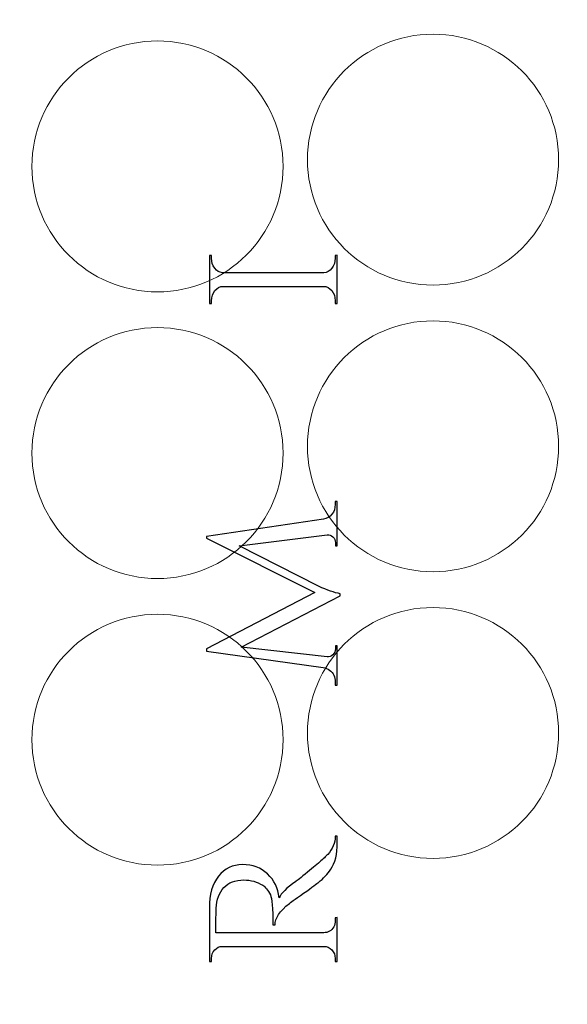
# Model space of a CAD drawing. Header units: millimetres. Extents: x -252 to 241, y -136 to 236.
# Tile 51 of 70: x -206 to -185, y 76 to 116. Entities that reach past the tile are written whole.
import ezdxf

# ---------------------------------------------------------------- set-up
doc = ezdxf.new("R2010")
doc.units = ezdxf.units.MM
doc.header["$MEASUREMENT"] = 0
doc.layers.add('Layer 1', color=7, linetype='Continuous')

msp = doc.modelspace()

# ---------------------------------------------------------------- linework, layer by layer
at = {"layer": 'Layer 1', "color": 18, "lineweight": 9}
msp.add_open_spline([(-63.5684, 132.3375), (-63.5684, 132.3375), (-63.5684, 135.7479), (-63.5684, 135.7479), (-63.5684, 135.7479), (-70.3824, 135.7479), (-70.3824, 135.7479), (-70.3824, 135.7479), (-70.3823, 132.3697), (-70.3823, 132.3697), (-70.3823, 132.3697), (-73.5827, 132.3697), (-73.5827, 132.3697), (-73.5827, 132.3697), (-73.5827, 135.7479), (-73.5827, 135.7479), (-73.5827, 135.7479), (-77.1895, 135.7479), (-77.1895, 135.7479), (-77.1895, 135.7479), (-77.1895, 132.3697), (-77.1895, 132.3697), (-77.1895, 132.3697), (-80.3899, 132.3697), (-80.3899, 132.3697), (-80.3899, 132.3697), (-80.3899, 135.7479), (-80.3899, 135.7479), (-80.3899, 135.7479), (-83.9307, 135.7479), (-83.9307, 135.7479), (-83.9307, 135.7479), (-83.9307, 132.3697), (-83.9307, 132.3697), (-83.9307, 132.3697), (-105.7238, 132.3697), (-105.7238, 132.3697), (-105.7238, 132.3697), (-105.7238, 135.7479), (-105.7238, 135.7479), (-105.7238, 135.7479), (-109.3187, 135.7479), (-109.3187, 135.7479), (-109.3187, 135.7479), (-109.3187, 132.3697), (-109.3187, 132.3697), (-109.3187, 132.3697), (-112.5191, 132.3697), (-112.5191, 132.3697), (-112.5191, 132.3697), (-112.5191, 135.7479), (-112.5191, 135.7479), (-112.5191, 135.7479), (-116.1259, 135.7479), (-116.1259, 135.7479), (-116.1259, 135.7479), (-116.1259, 132.3697), (-116.1259, 132.3697), (-116.1259, 132.3697), (-119.3263, 132.3697), (-119.3263, 132.3697), (-119.3263, 132.3697), (-119.3263, 135.7479), (-119.3263, 135.7479), (-119.3263, 135.7479), (-122.8857, 135.7479), (-122.8857, 135.7479), (-122.8857, 135.7479), (-122.8857, 132.3697), (-122.8857, 132.3697), (-122.8857, 132.3697), (-148.0063, 132.3697), (-148.0063, 132.3697), (-148.0063, 132.3697), (-148.0063, 135.7479), (-148.0063, 135.7479), (-148.0063, 135.7479), (-151.5869, 135.7479), (-151.5869, 135.7479), (-151.5869, 135.7479), (-151.5869, 132.3697), (-151.5869, 132.3697), (-151.5869, 132.3697), (-154.7873, 132.3697), (-154.7873, 132.3697), (-154.7873, 132.3697), (-154.7873, 135.7479), (-154.7873, 135.7479), (-154.7873, 135.7479), (-158.3941, 135.7479), (-158.3941, 135.7479), (-158.3941, 135.7479), (-158.3941, 132.3697), (-158.3941, 132.3697), (-158.3941, 132.3697), (-161.5945, 132.3697), (-161.5945, 132.3697), (-161.5945, 132.3697), (-161.5945, 135.7479), (-161.5945, 135.7479), (-161.5945, 135.7479), (-165.1683, 135.7479), (-165.1683, 135.7479), (-165.1683, 135.7479), (-165.1683, 132.3697), (-165.1683, 132.3697), (-165.1683, 132.3697), (-190.3397, 132.3697), (-190.3397, 132.3697), (-190.3397, 132.3697), (-190.3397, 135.7479), (-190.3397, 135.7479), (-190.3397, 135.7479), (-193.9059, 135.7479), (-193.9059, 135.7479), (-193.9059, 135.7479), (-193.9058, 132.3697), (-193.9058, 132.3697), (-193.9058, 132.3697), (-197.1062, 132.3697), (-197.1062, 132.3697), (-197.1062, 132.3697), (-197.1062, 135.7479), (-197.1062, 135.7479), (-197.1062, 135.7479), (-200.713, 135.7479), (-200.713, 135.7479), (-200.713, 135.7479), (-200.713, 132.3697), (-200.713, 132.3697), (-200.713, 132.3697), (-203.9134, 132.3697), (-203.9134, 132.3697), (-203.9134, 132.3697), (-203.9134, 135.7479), (-203.9134, 135.7479), (-203.9134, 135.7479), (-207.5013, 135.7479), (-207.5013, 135.7479), (-207.5013, 135.7479), (-207.5013, 132.3697), (-207.5013, 132.3697), (-207.5013, 132.3697), (-229.3061, 132.3697), (-229.3061, 132.3697), (-229.3061, 132.3697), (-229.3061, 135.7479), (-229.3061, 135.7479), (-229.3061, 135.7479), (-232.8466, 135.7479), (-232.8466, 135.7479), (-232.8466, 135.7479), (-232.8466, 132.3697), (-232.8466, 132.3697), (-232.8466, 132.3697), (-236.047, 132.3697), (-236.047, 132.3697), (-236.047, 132.3697), (-236.047, 135.7479), (-236.047, 135.7479), (-236.047, 135.7479), (-239.6604, 135.7479), (-239.6604, 135.7479), (-239.6604, 135.7479), (-239.6604, 132.3697), (-239.6604, 132.3697), (-239.6604, 132.3697), (-242.8608, 132.3697), (-242.8608, 132.3697), (-242.8608, 132.3697), (-242.8608, 135.7479), (-242.8608, 135.7479), (-242.8608, 135.7479), (-249.668, 135.7479), (-249.668, 135.7479), (-249.668, 135.7479), (-249.668, 132.3375), (-249.668, 132.3375), (-249.668, 132.3375), (-246.2898, 132.3375), (-246.2898, 132.3375), (-246.2898, 132.3375), (-246.2898, 129.1371), (-246.2898, 129.1371), (-246.2898, 129.1371), (-249.668, 129.1371), (-249.668, 129.1371), (-249.668, 129.1371), (-249.668, 125.5303), (-249.668, 125.5303), (-249.668, 125.5303), (-246.2898, 125.5303), (-246.2898, 125.5303), (-246.2898, 125.5303), (-246.2898, 122.3299), (-246.2898, 122.3299), (-246.2898, 122.3299), (-249.668, 122.3299), (-249.668, 122.3299), (-249.668, 122.3299), (-249.668, 118.7798), (-249.668, 118.7798), (-249.668, 118.7798), (-246.2898, 118.7798), (-246.2898, 118.7798), (-246.2898, 118.7798), (-246.2898, 95.1172), (-246.2898, 95.1172), (-246.2898, 95.1172), (-249.668, 95.1172), (-249.668, 95.1172), (-249.668, 95.1172), (-249.668, 91.5265), (-249.668, 91.5265), (-249.668, 91.5265), (-246.2898, 91.5265), (-246.2898, 91.5265), (-246.2898, 91.5265), (-246.2898, 88.3261), (-246.2898, 88.3261), (-246.2898, 88.3261), (-249.668, 88.3261), (-249.668, 88.3261), (-249.668, 88.3261), (-249.668, 84.7193), (-249.668, 84.7193), (-249.668, 84.7193), (-246.2898, 84.7193), (-246.2898, 84.7193), (-246.2898, 84.7193), (-246.2898, 81.5189), (-246.2898, 81.5189), (-246.2898, 81.5189), (-249.668, 81.5189), (-249.668, 81.5189), (-249.668, 81.5189), (-249.668, 77.9561), (-249.668, 77.9561), (-249.668, 77.9561), (-246.2898, 77.9561), (-246.2898, 77.9561), (-246.2898, 77.9561), (-246.2898, 54.1945), (-246.2898, 54.1945), (-246.2898, 54.1945), (-249.668, 54.1945), (-249.668, 54.1945), (-249.668, 54.1945), (-249.668, 50.6376), (-249.668, 50.6376), (-249.668, 50.6376), (-246.2898, 50.6376), (-246.2898, 50.6376), (-246.2898, 50.6376), (-246.2898, 47.4372), (-246.2898, 47.4372), (-246.2898, 47.4372), (-249.668, 47.4372), (-249.668, 47.4372), (-249.668, 47.4372), (-249.668, 43.8304), (-249.668, 43.8304), (-249.668, 43.8304), (-246.2898, 43.8304), (-246.2898, 43.8304), (-246.2898, 43.8304), (-246.2898, 40.63), (-246.2898, 40.63), (-246.2898, 40.63), (-249.668, 40.63), (-249.668, 40.63), (-249.668, 40.63), (-249.668, 37.2264), (-249.668, 37.2264), (-249.668, 37.2264), (-242.8608, 37.2264), (-242.8608, 37.2264), (-242.8608, 37.2264), (-242.8608, 40.6046), (-242.8608, 40.6046), (-242.8608, 40.6046), (-239.6604, 40.6046), (-239.6604, 40.6046), (-239.6604, 40.6046), (-239.6604, 37.2264), (-239.6604, 37.2264), (-239.6604, 37.2264), (-236.047, 37.2264), (-236.047, 37.2264), (-236.047, 37.2264), (-236.047, 40.6046), (-236.047, 40.6046), (-236.047, 40.6046), (-232.8466, 40.6046), (-232.8466, 40.6046), (-232.8466, 40.6046), (-232.8466, 37.2264), (-232.8466, 37.2264), (-232.8466, 37.2264), (-229.3062, 37.2264), (-229.3062, 37.2264), (-229.3062, 37.2264), (-229.3061, 40.6046), (-229.3061, 40.6046), (-229.3061, 40.6046), (-207.5013, 40.6046), (-207.5013, 40.6046), (-207.5013, 40.6046), (-207.5013, 37.2264), (-207.5013, 37.2264), (-207.5013, 37.2264), (-203.9134, 37.2264), (-203.9134, 37.2264), (-203.9134, 37.2264), (-203.9134, 40.6046), (-203.9134, 40.6046), (-203.9134, 40.6046), (-200.713, 40.6046), (-200.713, 40.6046), (-200.713, 40.6046), (-200.713, 37.2264), (-200.713, 37.2264), (-200.713, 37.2264), (-197.1062, 37.2264), (-197.1062, 37.2264), (-197.1062, 37.2264), (-197.1062, 40.6046), (-197.1062, 40.6046), (-197.1062, 40.6046), (-193.9058, 40.6046), (-193.9058, 40.6046), (-193.9058, 40.6046), (-193.9058, 37.2264), (-193.9058, 37.2264), (-193.9058, 37.2264), (-190.3396, 37.2264), (-190.3396, 37.2264), (-190.3396, 37.2264), (-190.3397, 40.6046), (-190.3397, 40.6046), (-190.3397, 40.6046), (-165.1683, 40.6046), (-165.1683, 40.6046), (-165.1683, 40.6046), (-165.1683, 37.2264), (-165.1683, 37.2264), (-165.1683, 37.2264), (-161.5945, 37.2264), (-161.5945, 37.2264), (-161.5945, 37.2264), (-161.5945, 40.6046), (-161.5945, 40.6046), (-161.5945, 40.6046), (-158.3941, 40.6046), (-158.3941, 40.6046), (-158.3941, 40.6046), (-158.3941, 37.2264), (-158.3941, 37.2264), (-158.3941, 37.2264), (-154.7873, 37.2264), (-154.7873, 37.2264), (-154.7873, 37.2264), (-154.7873, 40.6046), (-154.7873, 40.6046), (-154.7873, 40.6046), (-151.5869, 40.6046), (-151.5869, 40.6046), (-151.5869, 40.6046), (-151.5869, 37.2264), (-151.5869, 37.2264), (-151.5869, 37.2264), (-148.0063, 37.2264), (-148.0063, 37.2264), (-148.0063, 37.2264), (-148.0063, 40.6046), (-148.0063, 40.6046), (-148.0063, 40.6046), (-122.8857, 40.6046), (-122.8857, 40.6046), (-122.8857, 40.6046), (-122.8857, 37.2264), (-122.8857, 37.2264), (-122.8857, 37.2264), (-119.3263, 37.2264), (-119.3263, 37.2264), (-119.3263, 37.2264), (-119.3263, 40.6046), (-119.3263, 40.6046), (-119.3263, 40.6046), (-116.1259, 40.6046), (-116.1259, 40.6046), (-116.1259, 40.6046), (-116.1259, 37.2264), (-116.1259, 37.2264), (-116.1259, 37.2264), (-112.5191, 37.2264), (-112.5191, 37.2264), (-112.5191, 37.2264), (-112.5191, 40.6046), (-112.5191, 40.6046), (-112.5191, 40.6046), (-109.3187, 40.6046), (-109.3187, 40.6046), (-109.3187, 40.6046), (-109.3187, 37.2264), (-109.3187, 37.2264), (-109.3187, 37.2264), (-105.7238, 37.2264), (-105.7238, 37.2264), (-105.7238, 37.2264), (-105.7238, 40.6046), (-105.7238, 40.6046), (-105.7238, 40.6046), (-83.9307, 40.6046), (-83.9307, 40.6046), (-83.9307, 40.6046), (-83.9307, 37.2264), (-83.9307, 37.2264), (-83.9307, 37.2264), (-80.3899, 37.2264), (-80.3899, 37.2264), (-80.3899, 37.2264), (-80.3899, 40.6046), (-80.3899, 40.6046), (-80.3899, 40.6046), (-77.1895, 40.6046), (-77.1895, 40.6046), (-77.1895, 40.6046), (-77.1895, 37.2264), (-77.1895, 37.2264), (-77.1895, 37.2264), (-73.5827, 37.2264), (-73.5827, 37.2264), (-73.5827, 37.2264), (-73.5827, 40.6046), (-73.5827, 40.6046), (-73.5827, 40.6046), (-70.3823, 40.6046), (-70.3823, 40.6046), (-70.3823, 40.6046), (-70.3823, 37.2264), (-70.3823, 37.2264), (-70.3823, 37.2264), (-63.5683, 37.2264), (-63.5683, 37.2264), (-63.5683, 37.2264), (-63.5684, 40.63), (-63.5684, 40.63), (-63.5684, 40.63), (-66.9466, 40.63), (-66.9466, 40.63), (-66.9466, 40.63), (-66.9466, 43.8304), (-66.9466, 43.8304), (-66.9466, 43.8304), (-63.5684, 43.8304), (-63.5684, 43.8304), (-63.5684, 43.8304), (-63.5684, 47.4372), (-63.5684, 47.4372), (-63.5684, 47.4372), (-66.9466, 47.4372), (-66.9466, 47.4372), (-66.9466, 47.4372), (-66.9466, 50.6376), (-66.9466, 50.6376), (-66.9466, 50.6376), (-63.5684, 50.6376), (-63.5684, 50.6376), (-63.5684, 50.6376), (-63.5684, 54.1945), (-63.5684, 54.1945), (-63.5684, 54.1945), (-66.9466, 54.1945), (-66.9466, 54.1945), (-66.9466, 54.1945), (-66.9466, 77.9561), (-66.9466, 77.9561), (-66.9466, 77.9561), (-63.5684, 77.9561), (-63.5684, 77.9561), (-63.5684, 77.9561), (-63.5684, 81.5189), (-63.5684, 81.5189), (-63.5684, 81.5189), (-66.9466, 81.5189), (-66.9466, 81.5189), (-66.9466, 81.5189), (-66.9466, 84.7193), (-66.9466, 84.7193), (-66.9466, 84.7193), (-63.5684, 84.7193), (-63.5684, 84.7193), (-63.5684, 84.7193), (-63.5684, 88.3261), (-63.5684, 88.3261), (-63.5684, 88.3261), (-66.9466, 88.3261), (-66.9466, 88.3261), (-66.9466, 88.3261), (-66.9466, 91.5265), (-66.9466, 91.5265), (-66.9466, 91.5265), (-63.5684, 91.5265), (-63.5684, 91.5265), (-63.5684, 91.5265), (-63.5684, 95.1172), (-63.5684, 95.1172), (-63.5684, 95.1172), (-66.9466, 95.1172), (-66.9466, 95.1172), (-66.9466, 95.1172), (-66.9466, 118.7798), (-66.9466, 118.7798), (-66.9466, 118.7798), (-63.5684, 118.7798), (-63.5684, 118.7798), (-63.5684, 118.7798), (-63.5684, 122.3299), (-63.5684, 122.3299), (-63.5684, 122.3299), (-66.9466, 122.3299), (-66.9466, 122.3299), (-66.9466, 122.3299), (-66.9466, 125.5303), (-66.9466, 125.5303), (-66.9466, 125.5303), (-63.5684, 125.5303), (-63.5684, 125.5303), (-63.5684, 125.5303), (-63.5684, 129.1371), (-63.5684, 129.1371), (-63.5684, 129.1371), (-66.9466, 129.1371), (-66.9466, 129.1371), (-66.9466, 129.1371), (-66.9466, 132.3375), (-66.9466, 132.3375), (-66.9466, 132.3375), (-63.5684, 132.3375), (-63.5684, 132.3375)], degree=3, knots=[0, 0, 0, 0, 0.0055556, 0.0055556, 0.0055556, 0.0111111, 0.0111111, 0.0111111, 0.0166667, 0.0166667, 0.0166667, 0.0222222, 0.0222222, 0.0222222, 0.0277778, 0.0277778, 0.0277778, 0.0333333, 0.0333333, 0.0333333, 0.0388889, 0.0388889, 0.0388889, 0.0444444, 0.0444444, 0.0444444, 0.05, 0.05, 0.05, 0.0555556, 0.0555556, 0.0555556, 0.0611111, 0.0611111, 0.0611111, 0.0666667, 0.0666667, 0.0666667, 0.0722222, 0.0722222, 0.0722222, 0.0777778, 0.0777778, 0.0777778, 0.0833333, 0.0833333, 0.0833333, 0.0888889, 0.0888889, 0.0888889, 0.0944444, 0.0944444, 0.0944444, 0.1, 0.1, 0.1, 0.1055556, 0.1055556, 0.1055556, 0.1111111, 0.1111111, 0.1111111, 0.1166667, 0.1166667, 0.1166667, 0.1222222, 0.1222222, 0.1222222, 0.1277778, 0.1277778, 0.1277778, 0.1333333, 0.1333333, 0.1333333, 0.1388889, 0.1388889, 0.1388889, 0.1444444, 0.1444444, 0.1444444, 0.15, 0.15, 0.15, 0.1555556, 0.1555556, 0.1555556, 0.1611111, 0.1611111, 0.1611111, 0.1666667, 0.1666667, 0.1666667, 0.1722222, 0.1722222, 0.1722222, 0.1777778, 0.1777778, 0.1777778, 0.1833333, 0.1833333, 0.1833333, 0.1888889, 0.1888889, 0.1888889, 0.1944444, 0.1944444, 0.1944444, 0.2, 0.2, 0.2, 0.2055556, 0.2055556, 0.2055556, 0.2111111, 0.2111111, 0.2111111, 0.2166667, 0.2166667, 0.2166667, 0.2222222, 0.2222222, 0.2222222, 0.2277778, 0.2277778, 0.2277778, 0.2333333, 0.2333333, 0.2333333, 0.2388889, 0.2388889, 0.2388889, 0.2444444, 0.2444444, 0.2444444, 0.25, 0.25, 0.25, 0.2555556, 0.2555556, 0.2555556, 0.2611111, 0.2611111, 0.2611111, 0.2666667, 0.2666667, 0.2666667, 0.2722222, 0.2722222, 0.2722222, 0.2777778, 0.2777778, 0.2777778, 0.2833333, 0.2833333, 0.2833333, 0.2888889, 0.2888889, 0.2888889, 0.2944444, 0.2944444, 0.2944444, 0.3, 0.3, 0.3, 0.3055556, 0.3055556, 0.3055556, 0.3111111, 0.3111111, 0.3111111, 0.3166667, 0.3166667, 0.3166667, 0.3222222, 0.3222222, 0.3222222, 0.3277778, 0.3277778, 0.3277778, 0.3333333, 0.3333333, 0.3333333, 0.3388889, 0.3388889, 0.3388889, 0.3444444, 0.3444444, 0.3444444, 0.35, 0.35, 0.35, 0.3555556, 0.3555556, 0.3555556, 0.3611111, 0.3611111, 0.3611111, 0.3666667, 0.3666667, 0.3666667, 0.3722222, 0.3722222, 0.3722222, 0.3777778, 0.3777778, 0.3777778, 0.3833333, 0.3833333, 0.3833333, 0.3888889, 0.3888889, 0.3888889, 0.3944444, 0.3944444, 0.3944444, 0.4, 0.4, 0.4, 0.4055556, 0.4055556, 0.4055556, 0.4111111, 0.4111111, 0.4111111, 0.4166667, 0.4166667, 0.4166667, 0.4222222, 0.4222222, 0.4222222, 0.4277778, 0.4277778, 0.4277778, 0.4333333, 0.4333333, 0.4333333, 0.4388889, 0.4388889, 0.4388889, 0.4444444, 0.4444444, 0.4444444, 0.45, 0.45, 0.45, 0.4555556, 0.4555556, 0.4555556, 0.4611111, 0.4611111, 0.4611111, 0.4666667, 0.4666667, 0.4666667, 0.4722222, 0.4722222, 0.4722222, 0.4777778, 0.4777778, 0.4777778, 0.4833333, 0.4833333, 0.4833333, 0.4888889, 0.4888889, 0.4888889, 0.4944444, 0.4944444, 0.4944444, 0.5, 0.5, 0.5, 0.5055556, 0.5055556, 0.5055556, 0.5111111, 0.5111111, 0.5111111, 0.5166667, 0.5166667, 0.5166667, 0.5222222, 0.5222222, 0.5222222, 0.5277778, 0.5277778, 0.5277778, 0.5333333, 0.5333333, 0.5333333, 0.5388889, 0.5388889, 0.5388889, 0.5444444, 0.5444444, 0.5444444, 0.55, 0.55, 0.55, 0.5555556, 0.5555556, 0.5555556, 0.5611111, 0.5611111, 0.5611111, 0.5666667, 0.5666667, 0.5666667, 0.5722222, 0.5722222, 0.5722222, 0.5777778, 0.5777778, 0.5777778, 0.5833333, 0.5833333, 0.5833333, 0.5888889, 0.5888889, 0.5888889, 0.5944444, 0.5944444, 0.5944444, 0.6, 0.6, 0.6, 0.6055556, 0.6055556, 0.6055556, 0.6111111, 0.6111111, 0.6111111, 0.6166667, 0.6166667, 0.6166667, 0.6222222, 0.6222222, 0.6222222, 0.6277778, 0.6277778, 0.6277778, 0.6333333, 0.6333333, 0.6333333, 0.6388889, 0.6388889, 0.6388889, 0.6444444, 0.6444444, 0.6444444, 0.65, 0.65, 0.65, 0.6555556, 0.6555556, 0.6555556, 0.6611111, 0.6611111, 0.6611111, 0.6666667, 0.6666667, 0.6666667, 0.6722222, 0.6722222, 0.6722222, 0.6777778, 0.6777778, 0.6777778, 0.6833333, 0.6833333, 0.6833333, 0.6888889, 0.6888889, 0.6888889, 0.6944444, 0.6944444, 0.6944444, 0.7, 0.7, 0.7, 0.7055556, 0.7055556, 0.7055556, 0.7111111, 0.7111111, 0.7111111, 0.7166667, 0.7166667, 0.7166667, 0.7222222, 0.7222222, 0.7222222, 0.7277778, 0.7277778, 0.7277778, 0.7333333, 0.7333333, 0.7333333, 0.7388889, 0.7388889, 0.7388889, 0.7444444, 0.7444444, 0.7444444, 0.75, 0.75, 0.75, 0.7555556, 0.7555556, 0.7555556, 0.7611111, 0.7611111, 0.7611111, 0.7666667, 0.7666667, 0.7666667, 0.7722222, 0.7722222, 0.7722222, 0.7777778, 0.7777778, 0.7777778, 0.7833333, 0.7833333, 0.7833333, 0.7888889, 0.7888889, 0.7888889, 0.7944444, 0.7944444, 0.7944444, 0.8, 0.8, 0.8, 0.8055556, 0.8055556, 0.8055556, 0.8111111, 0.8111111, 0.8111111, 0.8166667, 0.8166667, 0.8166667, 0.8222222, 0.8222222, 0.8222222, 0.8277778, 0.8277778, 0.8277778, 0.8333333, 0.8333333, 0.8333333, 0.8388889, 0.8388889, 0.8388889, 0.8444444, 0.8444444, 0.8444444, 0.85, 0.85, 0.85, 0.8555556, 0.8555556, 0.8555556, 0.8611111, 0.8611111, 0.8611111, 0.8666667, 0.8666667, 0.8666667, 0.8722222, 0.8722222, 0.8722222, 0.8777778, 0.8777778, 0.8777778, 0.8833333, 0.8833333, 0.8833333, 0.8888889, 0.8888889, 0.8888889, 0.8944444, 0.8944444, 0.8944444, 0.9, 0.9, 0.9, 0.9055556, 0.9055556, 0.9055556, 0.9111111, 0.9111111, 0.9111111, 0.9166667, 0.9166667, 0.9166667, 0.9222222, 0.9222222, 0.9222222, 0.9277778, 0.9277778, 0.9277778, 0.9333333, 0.9333333, 0.9333333, 0.9388889, 0.9388889, 0.9388889, 0.9444444, 0.9444444, 0.9444444, 0.95, 0.95, 0.95, 0.9555556, 0.9555556, 0.9555556, 0.9611111, 0.9611111, 0.9611111, 0.9666667, 0.9666667, 0.9666667, 0.9722222, 0.9722222, 0.9722222, 0.9777778, 0.9777778, 0.9777778, 0.9833333, 0.9833333, 0.9833333, 0.9888889, 0.9888889, 0.9888889, 0.9944444, 0.9944444, 0.9944444, 1, 1, 1, 1], dxfattribs=at)
at = {"layer": 'Layer 1', "color": 200, "lineweight": 9}
for points in [[(-200.8086, 104.6872), (-198.0554, 104.6872), (-195.8235, 106.9191), (-195.8235, 109.6723), (-195.8235, 112.4255), (-198.0554, 114.6574), (-200.8086, 114.6574), (-203.5618, 114.6574), (-205.7937, 112.4255), (-205.7937, 109.6723), (-205.7937, 106.9191), (-203.5618, 104.6872), (-200.8086, 104.6872)], [(-189.8688, 104.9557), (-187.1156, 104.9557), (-184.8837, 107.1876), (-184.8837, 109.9408), (-184.8837, 112.694), (-187.1156, 114.9259), (-189.8688, 114.9259), (-192.622, 114.9259), (-194.8539, 112.694), (-194.8539, 109.9408), (-194.8539, 107.1876), (-192.622, 104.9557), (-189.8688, 104.9557)], [(-189.8688, 93.564), (-187.1156, 93.564), (-184.8837, 95.7959), (-184.8837, 98.5491), (-184.8837, 101.3023), (-187.1156, 103.5342), (-189.8688, 103.5342), (-192.622, 103.5342), (-194.8539, 101.3023), (-194.8539, 98.5491), (-194.8539, 95.7959), (-192.622, 93.564), (-189.8688, 93.564)], [(-200.8086, 93.2955), (-198.0554, 93.2955), (-195.8235, 95.5274), (-195.8235, 98.2806), (-195.8235, 101.0338), (-198.0554, 103.2657), (-200.8086, 103.2657), (-203.5618, 103.2657), (-205.7937, 101.0338), (-205.7937, 98.2806), (-205.7937, 95.5274), (-203.5618, 93.2955), (-200.8086, 93.2955)], [(-189.8688, 82.1724), (-187.1156, 82.1724), (-184.8837, 84.4043), (-184.8837, 87.1575), (-184.8837, 89.9107), (-187.1156, 92.1426), (-189.8688, 92.1426), (-192.622, 92.1426), (-194.8539, 89.9107), (-194.8539, 87.1575), (-194.8539, 84.4043), (-192.622, 82.1724), (-189.8688, 82.1724)], [(-200.8086, 81.9039), (-198.0554, 81.9039), (-195.8235, 84.1358), (-195.8235, 86.889), (-195.8235, 89.6422), (-198.0554, 91.8741), (-200.8086, 91.8741), (-203.5618, 91.8741), (-205.7937, 89.6422), (-205.7937, 86.889), (-205.7937, 84.1358), (-203.5618, 81.9039), (-200.8086, 81.9039)]]:
    msp.add_open_spline(points, degree=3, knots=[0, 0, 0, 0, 0.25, 0.25, 0.25, 0.5, 0.5, 0.5, 0.75, 0.75, 0.75, 1, 1, 1, 1], dxfattribs=at)
at = {"layer": 'Layer 1', "color": 5}
for points, knots in [([(-193.7543, 104.337), (-193.7543, 104.4894), (-193.8, 104.6221), (-193.8898, 104.7349), (-193.9804, 104.8478), (-194.0879, 104.9042), (-194.2115, 104.9042), (-194.2115, 104.9042), (-198.2078, 104.9042), (-198.2078, 104.9042), (-198.3323, 104.9042), (-198.4398, 104.8478), (-198.5295, 104.7349), (-198.6201, 104.622), (-198.665, 104.4866), (-198.665, 104.3285), (-198.665, 104.3285), (-198.6649, 104.2185), (-198.6649, 104.2185), (-198.6649, 104.2185), (-198.7496, 104.2185), (-198.7496, 104.2185), (-198.7496, 104.2185), (-198.7496, 106.132), (-198.7496, 106.132), (-198.7496, 106.132), (-198.6649, 106.132), (-198.6649, 106.132), (-198.6649, 106.132), (-198.6649, 106.0219), (-198.6649, 106.0219), (-198.6649, 105.8695), (-198.6226, 105.7383), (-198.5379, 105.6282), (-198.4532, 105.5181), (-198.3491, 105.4575), (-198.2246, 105.4462), (-198.2246, 105.4462), (-194.2029, 105.4462), (-194.2029, 105.4462), (-194.0793, 105.4519), (-193.9735, 105.5111), (-193.8854, 105.624), (-193.7982, 105.7369), (-193.7542, 105.8695), (-193.7542, 106.0219), (-193.7542, 106.0219), (-193.7543, 106.132), (-193.7543, 106.132), (-193.7543, 106.132), (-193.6696, 106.1405), (-193.6696, 106.1405), (-193.6696, 106.1405), (-193.6696, 104.2185), (-193.6696, 104.2185), (-193.6696, 104.2185), (-193.7543, 104.2185), (-193.7543, 104.2185), (-193.7543, 104.2185), (-193.7543, 104.337), (-193.7543, 104.337)], [0, 0, 0, 0, 0.05, 0.05, 0.05, 0.1, 0.1, 0.1, 0.15, 0.15, 0.15, 0.2, 0.2, 0.2, 0.25, 0.25, 0.25, 0.3, 0.3, 0.3, 0.35, 0.35, 0.35, 0.4, 0.4, 0.4, 0.45, 0.45, 0.45, 0.5, 0.5, 0.5, 0.55, 0.55, 0.55, 0.6, 0.6, 0.6, 0.65, 0.65, 0.65, 0.7, 0.7, 0.7, 0.75, 0.75, 0.75, 0.8, 0.8, 0.8, 0.85, 0.85, 0.85, 0.9, 0.9, 0.9, 0.95, 0.95, 0.95, 1, 1, 1, 1]), ([(-193.7543, 96.2302), (-193.7543, 96.2302), (-193.7543, 96.3572), (-193.7543, 96.3572), (-193.7543, 96.3572), (-193.6696, 96.3572), (-193.6696, 96.3572), (-193.6696, 96.3572), (-193.6696, 94.5961), (-193.6696, 94.5961), (-193.6696, 94.5961), (-193.7458, 94.5961), (-193.7458, 94.5961), (-193.7458, 94.5961), (-193.7458, 94.7231), (-193.7458, 94.7231), (-193.7458, 94.8078), (-193.7788, 94.8826), (-193.8432, 94.9475), (-193.9084, 95.0124), (-193.9863, 95.0393), (-194.076, 95.0279), (-194.076, 95.0279), (-197.5643, 94.5876), (-197.5643, 94.5876), (-197.5643, 94.5876), (-194.4147, 92.9874), (-194.4147, 92.9874), (-194.071, 92.8294), (-193.7831, 92.7306), (-193.5511, 92.6911), (-193.5511, 92.6911), (-193.5511, 92.6065), (-193.5511, 92.6065), (-193.5511, 92.6065), (-197.4881, 90.566), (-197.4881, 90.566), (-197.4881, 90.566), (-194.076, 90.185), (-194.076, 90.185), (-193.9913, 90.1737), (-193.9151, 90.2006), (-193.8474, 90.2654), (-193.7797, 90.3303), (-193.7458, 90.408), (-193.7458, 90.4982), (-193.7458, 90.4982), (-193.7458, 90.6168), (-193.7458, 90.6168), (-193.7458, 90.6168), (-193.6696, 90.6168), (-193.6696, 90.6168), (-193.6696, 90.6168), (-193.6696, 89.0505), (-193.6696, 89.0505), (-193.6696, 89.0505), (-193.7543, 89.0505), (-193.7543, 89.0505), (-193.7543, 89.0505), (-193.7543, 89.1775), (-193.7543, 89.1775), (-193.7543, 89.3807), (-193.828, 89.5388), (-193.9744, 89.6516), (-194.0481, 89.7081), (-194.1353, 89.7419), (-194.2369, 89.7532), (-194.2369, 89.7532), (-198.8682, 90.4136), (-198.8682, 90.4136), (-198.8682, 90.4136), (-198.8681, 90.4983), (-198.8681, 90.4983), (-198.8681, 90.4983), (-194.567, 92.7335), (-194.567, 92.7335), (-194.567, 92.7335), (-198.8681, 94.8925), (-198.8681, 94.8925), (-198.8681, 94.8925), (-198.8681, 94.9687), (-198.8681, 94.9687), (-198.8681, 94.9687), (-194.2199, 95.6545), (-194.2199, 95.6545), (-194.0794, 95.6771), (-193.9659, 95.742), (-193.8812, 95.8492), (-193.7965, 95.9565), (-193.7542, 96.0835), (-193.7542, 96.2302), (-193.7542, 96.2302), (-193.7543, 96.2302), (-193.7543, 96.2302)], [0, 0, 0, 0, 0.0322581, 0.0322581, 0.0322581, 0.0645161, 0.0645161, 0.0645161, 0.0967742, 0.0967742, 0.0967742, 0.1290323, 0.1290323, 0.1290323, 0.1612903, 0.1612903, 0.1612903, 0.1935484, 0.1935484, 0.1935484, 0.2258065, 0.2258065, 0.2258065, 0.2580645, 0.2580645, 0.2580645, 0.2903226, 0.2903226, 0.2903226, 0.3225806, 0.3225806, 0.3225806, 0.3548387, 0.3548387, 0.3548387, 0.3870968, 0.3870968, 0.3870968, 0.4193548, 0.4193548, 0.4193548, 0.4516129, 0.4516129, 0.4516129, 0.483871, 0.483871, 0.483871, 0.516129, 0.516129, 0.516129, 0.5483871, 0.5483871, 0.5483871, 0.5806452, 0.5806452, 0.5806452, 0.6129032, 0.6129032, 0.6129032, 0.6451613, 0.6451613, 0.6451613, 0.6774194, 0.6774194, 0.6774194, 0.7096774, 0.7096774, 0.7096774, 0.7419355, 0.7419355, 0.7419355, 0.7741935, 0.7741935, 0.7741935, 0.8064516, 0.8064516, 0.8064516, 0.8387097, 0.8387097, 0.8387097, 0.8709677, 0.8709677, 0.8709677, 0.9032258, 0.9032258, 0.9032258, 0.9354839, 0.9354839, 0.9354839, 0.9677419, 0.9677419, 0.9677419, 1, 1, 1, 1]), ([(-198.4871, 79.6652), (-198.4871, 79.6652), (-198.4871, 79.2164), (-198.4871, 79.2164), (-198.4871, 79.2164), (-194.2114, 79.2164), (-194.2114, 79.2164), (-194.037, 79.2221), (-193.9041, 79.3011), (-193.8135, 79.4535), (-193.7746, 79.5269), (-193.7542, 79.6088), (-193.7542, 79.699), (-193.7542, 79.699), (-193.7543, 79.8091), (-193.7543, 79.8091), (-193.7543, 79.8091), (-193.6696, 79.8176), (-193.6696, 79.8176), (-193.6696, 79.8176), (-193.6696, 78.0819), (-193.6696, 78.0819), (-193.6696, 78.0819), (-193.7543, 78.0819), (-193.7543, 78.0819), (-193.7543, 78.0819), (-193.7543, 78.2004), (-193.7543, 78.2004), (-193.7543, 78.3303), (-193.7983, 78.4417), (-193.8855, 78.5348), (-193.9736, 78.6279), (-194.0794, 78.6745), (-194.203, 78.6745), (-194.203, 78.6745), (-198.2247, 78.6745), (-198.2247, 78.6745), (-198.3492, 78.6745), (-198.4533, 78.6279), (-198.538, 78.5348), (-198.6227, 78.4417), (-198.665, 78.3302), (-198.665, 78.2004), (-198.665, 78.2004), (-198.6649, 78.0819), (-198.6649, 78.0819), (-198.6649, 78.0819), (-198.7496, 78.0819), (-198.7496, 78.0819), (-198.7496, 78.0819), (-198.7496, 80.207), (-198.7496, 80.207), (-198.7496, 80.7376), (-198.6285, 81.1567), (-198.3855, 81.4643), (-198.1434, 81.772), (-197.8242, 81.9257), (-197.4288, 81.9257), (-197.0343, 81.9257), (-196.7041, 81.8016), (-196.4382, 81.5532), (-196.1732, 81.3049), (-196.0208, 80.9888), (-195.981, 80.6049), (-195.9023, 80.7856), (-195.6821, 81.0028), (-195.3206, 81.2568), (-195.3206, 81.2512), (-195.197, 81.3486), (-194.9481, 81.5489), (-194.7, 81.7493), (-194.507, 81.9102), (-194.3681, 82.0315), (-194.2301, 82.1529), (-194.1243, 82.2531), (-194.0506, 82.3321), (-193.8533, 82.541), (-193.7543, 82.7808), (-193.7543, 83.0518), (-193.7543, 83.0518), (-193.6696, 83.0518), (-193.6696, 83.0518), (-193.6696, 83.0518), (-193.6696, 82.7894), (-193.6696, 82.7894), (-193.6696, 82.3435), (-193.7577, 81.9935), (-193.9321, 81.7395), (-194.0625, 81.5476), (-194.2234, 81.3726), (-194.4147, 81.2146), (-194.4604, 81.1807), (-194.6594, 81.0382), (-195.0116, 80.787), (-195.3647, 80.5359), (-195.5526, 80.4018), (-195.5746, 80.3848), (-195.9531, 80.08), (-196.1419, 79.795), (-196.1419, 79.5297), (-196.1419, 79.5297), (-196.2266, 79.5297), (-196.2266, 79.5297), (-196.2266, 80.1901), (-196.2605, 80.588), (-196.3282, 80.7235), (-196.4247, 80.9098), (-196.5263, 81.0368), (-196.633, 81.1045), (-196.8591, 81.2456), (-197.1071, 81.3162), (-197.3781, 81.3162), (-197.7227, 81.3162), (-197.9877, 81.2146), (-198.174, 81.0114), (-198.3603, 80.8082), (-198.4619, 80.5345), (-198.4788, 80.1901), (-198.4847, 80.0377), (-198.4873, 79.8628), (-198.4873, 79.6652), (-198.4873, 79.6652), (-198.4871, 79.6652), (-198.4871, 79.6652)], [0, 0, 0, 0, 0.0243902, 0.0243902, 0.0243902, 0.0487805, 0.0487805, 0.0487805, 0.0731707, 0.0731707, 0.0731707, 0.097561, 0.097561, 0.097561, 0.1219512, 0.1219512, 0.1219512, 0.1463415, 0.1463415, 0.1463415, 0.1707317, 0.1707317, 0.1707317, 0.195122, 0.195122, 0.195122, 0.2195122, 0.2195122, 0.2195122, 0.2439024, 0.2439024, 0.2439024, 0.2682927, 0.2682927, 0.2682927, 0.2926829, 0.2926829, 0.2926829, 0.3170732, 0.3170732, 0.3170732, 0.3414634, 0.3414634, 0.3414634, 0.3658537, 0.3658537, 0.3658537, 0.3902439, 0.3902439, 0.3902439, 0.4146341, 0.4146341, 0.4146341, 0.4390244, 0.4390244, 0.4390244, 0.4634146, 0.4634146, 0.4634146, 0.4878049, 0.4878049, 0.4878049, 0.5121951, 0.5121951, 0.5121951, 0.5365854, 0.5365854, 0.5365854, 0.5609756, 0.5609756, 0.5609756, 0.5853659, 0.5853659, 0.5853659, 0.6097561, 0.6097561, 0.6097561, 0.6341463, 0.6341463, 0.6341463, 0.6585366, 0.6585366, 0.6585366, 0.6829268, 0.6829268, 0.6829268, 0.7073171, 0.7073171, 0.7073171, 0.7317073, 0.7317073, 0.7317073, 0.7560976, 0.7560976, 0.7560976, 0.7804878, 0.7804878, 0.7804878, 0.804878, 0.804878, 0.804878, 0.8292683, 0.8292683, 0.8292683, 0.8536585, 0.8536585, 0.8536585, 0.8780488, 0.8780488, 0.8780488, 0.902439, 0.902439, 0.902439, 0.9268293, 0.9268293, 0.9268293, 0.9512195, 0.9512195, 0.9512195, 0.9756098, 0.9756098, 0.9756098, 1, 1, 1, 1])]:
    msp.add_open_spline(points, degree=3, knots=knots, dxfattribs=at)

doc.saveas('drawing.dxf')
